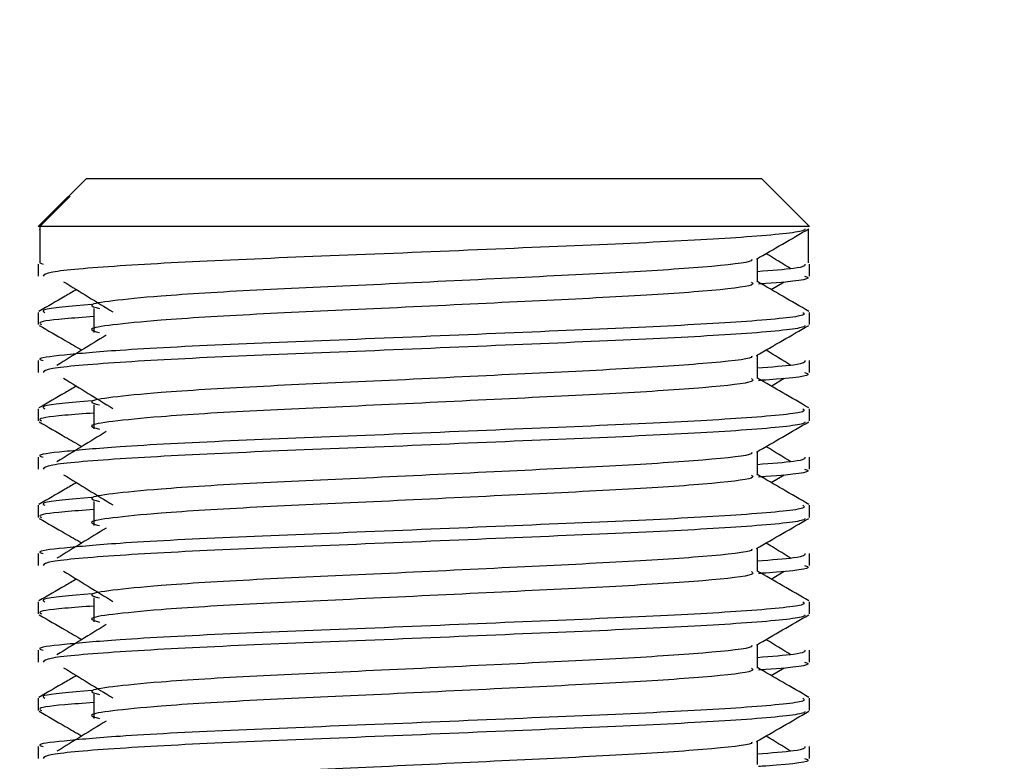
# Model space of a CAD drawing. Header units: millimetres. Extents: x 0 to 420, y 0 to 299.
# Tile 66 of 72: x 335.79 to 338.95, y 170.08 to 172.46. Entities that reach past the tile are written whole.
import ezdxf

# ---------------------------------------------------------------- set-up
doc = ezdxf.new("R2010")
doc.units = ezdxf.units.MM
doc.layers.add('QUOTE', color=174, linetype='Continuous')
doc.styles.add('SLDTEXTSTYLE3', font='TXT', dxfattribs={"width": 0.75})
doc.dimstyles.new('SLDDIMSTYLE0', dxfattribs={"dimtxt": 3, "dimasz": 3, "dimexe": 0, "dimexo": 0.0625, "dimgap": 0.75, "dimtad": 1, "dimlfac": 6.46054, "dimrnd": 1e-09, "dimzin": 12, "dimdsep": 46, "dimtxsty": 'SLDTEXTSTYLE3', "dimsah": 1, "dimcen": 0.09, "dimadec": 0, "dimazin": 3, "dimtfac": 1, "dimtdec": 3, "dimtofl": 0, "dimtmove": 0, "dimatfit": 3, "dimfxl": 0, "dimfrac": 2, "dimtolj": 1, "dimtzin": 12, "dimarcsym": 0})

# ---------------------------------------------------------------- blocks, each defined once
blk = doc.blocks.new('_D_2')
at = {"layer": 'QUOTE'}
for p, q in [((329.0264, 282.4821), (367.0436, 282.4821)), ((365.0436, 141.7664), (365.0436, 282.4821)), ((348.3068, 141.7664), (367.0436, 141.7664))]:
    blk.add_line(p, q, dxfattribs=at)
for points in [[(365.0436, 282.4821), (364.5436, 279.4821), (365.5436, 279.4821)], [(365.0436, 141.7664), (365.5436, 144.7664), (364.5436, 144.7664)]]:
    blk.add_solid(points, dxfattribs=at)
at = {"layer": 'QUOTE', "insert": (361.1764, 207.1367), "char_height": 3, "attachment_point": 1, "rotation": 90, "style": 'SLDTEXTSTYLE3'}
blk.add_mtext('909,1', dxfattribs=at)

msp = doc.modelspace()

# ---------------------------------------------------------------- linework, layer by layer
at = {"color": 7, "linetype": 'Continuous', "lineweight": 25}
for p, q in [((336.004, 171.9496), (335.9449, 171.8904)), ((336.004, 171.9496), (337.1815, 171.9496)), ((337.1815, 171.9496), (338.171, 171.9496)), ((338.3258, 171.7948), (338.171, 171.9496)), ((335.9448, 171.8904), (335.8492, 171.7948)), ((335.8539, 171.7948), (335.9517, 171.8929)), ((335.9449, 171.8904), (335.9517, 171.8929)), ((335.8539, 171.7948), (335.8492, 171.7948)), ((335.8522, 171.7876), (335.8539, 171.7866)), ((335.8539, 171.7948), (335.8539, 171.6787)), ((338.3258, 171.7948), (335.8539, 171.7948)), ((338.3211, 171.7866), (338.3211, 171.6787)), ((338.1582, 171.6168), (338.1582, 171.6923)), ((335.8492, 171.6745), (335.8492, 171.6359)), ((335.8539, 171.6787), (335.8647, 171.6745)), ((338.3258, 171.6359), (338.3258, 171.6745)), ((338.2029, 171.5926), (338.2443, 171.6179)), ((336.0275, 171.5325), (336.0275, 171.4551)), ((335.8492, 171.5197), (335.8492, 171.4811)), ((338.3258, 171.4811), (338.3258, 171.5197)), ((338.1582, 171.3072), (338.1582, 171.3827)), ((335.8492, 171.365), (335.8492, 171.3264)), ((338.3258, 171.3264), (338.3258, 171.365)), ((338.2029, 171.283), (338.2443, 171.3084)), ((335.8492, 171.2101), (335.8492, 171.1715)), ((336.0275, 171.2229), (336.0275, 171.1455)), ((338.3258, 171.1715), (338.3258, 171.2101)), ((335.8492, 171.0554), (335.8492, 171.0168)), ((338.1582, 170.9976), (338.1582, 171.0731)), ((338.3258, 171.0168), (338.3258, 171.0554)), ((338.2029, 170.9734), (338.2443, 170.9988)), ((335.8492, 170.9006), (335.8492, 170.862)), ((336.0275, 170.9134), (336.0275, 170.836)), ((338.3258, 170.862), (338.3258, 170.9006)), ((335.8492, 170.7458), (335.8492, 170.7072)), ((338.1582, 170.6881), (338.1582, 170.7635)), ((338.3258, 170.7072), (338.3258, 170.7458)), ((338.2029, 170.6638), (338.2443, 170.6892)), ((335.8492, 170.591), (335.8492, 170.5524)), ((336.0275, 170.6038), (336.0275, 170.5264)), ((338.3258, 170.5524), (338.3258, 170.591)), ((338.1582, 170.3785), (338.1582, 170.454)), ((335.8492, 170.4362), (335.8492, 170.3977)), ((338.3258, 170.3977), (338.3258, 170.4362)), ((338.2029, 170.3543), (338.2443, 170.3796)), ((336.0275, 170.2942), (336.0275, 170.2168)), ((335.8492, 170.2814), (335.8492, 170.2428)), ((338.3258, 170.2428), (338.3258, 170.2814)), ((338.1582, 170.0689), (338.1582, 170.1444)), ((335.8492, 170.1267), (335.8492, 170.0881)), ((338.3258, 170.0881), (338.3258, 170.1267))]:
    msp.add_line(p, q, dxfattribs=at)
for points, knots in [([(338.311, 171.7873), (338.3101, 171.7854), (338.3061, 171.7774), (338.1461, 171.7614), (337.8189, 171.7433), (337.3796, 171.7253), (336.9019, 171.7049), (336.4477, 171.6878), (336.0903, 171.6686), (335.8748, 171.6503), (335.8681, 171.6402), (335.8653, 171.6359)], [0, 0, 0, 0, 0.0399117, 0.1661575, 0.2890582, 0.4118359, 0.5381002, 0.6595169, 0.7839817, 0.9096926, 1, 1, 1, 1]), ([(338.1549, 171.6903), (338.1829, 171.7065), (338.2389, 171.7389), (338.2949, 171.7714), (338.3229, 171.7876)], [0, 0, 0, 0, 0.499936, 1, 1, 1, 1]), ([(338.1392, 171.6901), (338.1405, 171.6883), (338.1462, 171.6806), (338.0004, 171.6646), (337.7205, 171.6466), (337.34, 171.6286), (336.9267, 171.6081), (336.5354, 171.591), (336.2462, 171.5734), (336.0795, 171.5566), (336.0017, 171.5443), (336.032, 171.5359), (336.0455, 171.5322)], [0, 0, 0, 0, 0.035107, 0.156135, 0.273953, 0.391653, 0.512699, 0.629093, 0.748412, 0.840135, 0.92875, 1, 1, 1, 1]), ([(338.2657, 171.6593), (338.2394, 171.6755), (338.2128, 171.6918), (338.1861, 171.7081), (338.1859, 171.7083)], [0, 0, 0, 0, 0.989832, 1, 1, 1, 1]), ([(338.3103, 171.6745), (338.311, 171.6699), (338.3122, 171.6621), (338.203, 171.6536), (338.1582, 171.6501)], [0, 0, 0, 0, 0.590683, 1, 1, 1, 1]), ([(338.3235, 171.5228), (338.2955, 171.539), (338.2404, 171.5709), (338.1853, 171.6027), (338.1582, 171.6184)], [0, 0, 0, 0, 0.508368, 1, 1, 1, 1]), ([(338.3097, 171.6359), (338.3143, 171.6345), (338.3374, 171.6271), (338.2778, 171.6178), (338.1697, 171.6109), (338.1616, 171.6104)], [0, 0, 0, 0, 0.18373, 0.938556, 1, 1, 1, 1]), ([(335.9721, 171.5926), (335.9599, 171.5855), (335.9198, 171.5622), (335.8796, 171.539), (335.8516, 171.5228)], [0, 0, 0, 0, 0.3033381, 1, 1, 1, 1]), ([(335.9307, 171.6179), (335.9571, 171.6018), (336.0099, 171.5695), (336.0625, 171.5371), (336.0889, 171.521)], [0, 0, 0, 0, 0.500011, 1, 1, 1, 1]), ([(338.1397, 171.6166), (338.1431, 171.6136), (338.1533, 171.6046), (338.0026, 171.5873), (337.72, 171.5692), (337.3401, 171.5512), (336.9267, 171.5308), (336.5354, 171.5136), (336.2462, 171.4961), (336.0795, 171.4793), (336.0017, 171.4669), (336.032, 171.4586), (336.0455, 171.4548)], [0, 0, 0, 0, 0.059132, 0.177163, 0.292064, 0.406849, 0.524898, 0.638409, 0.754774, 0.844226, 0.930647, 1, 1, 1, 1]), ([(336.0206, 171.5451), (335.9536, 171.5394), (335.8506, 171.5306), (335.8655, 171.5225), (335.8707, 171.5197)], [0, 0, 0, 0, 0.651043, 1, 1, 1, 1]), ([(338.3044, 171.5197), (338.3082, 171.5167), (338.3198, 171.5078), (338.1457, 171.4905), (337.819, 171.4725), (337.3797, 171.4544), (336.9014, 171.434), (336.4494, 171.4169), (336.1133, 171.3993), (335.9251, 171.3825), (335.8391, 171.3724), (335.8599, 171.3664), (335.8647, 171.365)], [0, 0, 0, 0, 0.061077, 0.184512, 0.304677, 0.424721, 0.548174, 0.666888, 0.788581, 0.882129, 0.97251, 1, 1, 1, 1]), ([(336.0275, 171.5061), (335.9945, 171.5037), (335.8934, 171.4963), (335.8451, 171.4885), (335.8568, 171.4825), (335.8595, 171.4811)], [0, 0, 0, 0, 0.270543, 0.831179, 1, 1, 1, 1]), ([(335.8522, 171.478), (335.8802, 171.4618), (335.9258, 171.4354), (335.9715, 171.4089), (335.9892, 171.3987)], [0, 0, 0, 0, 0.61317, 1, 1, 1, 1]), ([(338.311, 171.4778), (338.3101, 171.4759), (338.3061, 171.4679), (338.1461, 171.4518), (337.8189, 171.4338), (337.3796, 171.4157), (336.9019, 171.3953), (336.4477, 171.3782), (336.0903, 171.359), (335.8748, 171.3408), (335.8681, 171.3306), (335.8653, 171.3264)], [0, 0, 0, 0, 0.039912, 0.166158, 0.289058, 0.411836, 0.5381, 0.659517, 0.783982, 0.909693, 1, 1, 1, 1]), ([(338.1549, 171.3808), (338.1829, 171.397), (338.2389, 171.4294), (338.2949, 171.4618), (338.3229, 171.478)], [0, 0, 0, 0, 0.499936, 1, 1, 1, 1]), ([(336.0675, 171.4467), (336.0411, 171.4305), (335.9883, 171.3982), (335.9357, 171.3659), (335.9093, 171.3497)], [0, 0, 0, 0, 0.49999, 1, 1, 1, 1]), ([(338.2657, 171.3497), (338.2394, 171.3659), (338.2128, 171.3822), (338.1861, 171.3985), (338.1859, 171.3987)], [0, 0, 0, 0, 0.989832, 1, 1, 1, 1]), ([(338.1392, 171.3805), (338.1405, 171.3788), (338.1462, 171.371), (338.0004, 171.3551), (337.7205, 171.337), (337.34, 171.319), (336.9267, 171.2986), (336.5354, 171.2814), (336.2462, 171.2639), (336.0795, 171.2471), (336.0017, 171.2347), (336.032, 171.2264), (336.0455, 171.2226)], [0, 0, 0, 0, 0.035107, 0.156135, 0.273953, 0.391653, 0.512699, 0.629093, 0.748412, 0.840135, 0.92875, 1, 1, 1, 1]), ([(338.3103, 171.365), (338.311, 171.3603), (338.3122, 171.3525), (338.203, 171.344), (338.1582, 171.3405)], [0, 0, 0, 0, 0.590683, 1, 1, 1, 1]), ([(335.9307, 171.3084), (335.9571, 171.2922), (336.0099, 171.2599), (336.0625, 171.2276), (336.0889, 171.2114)], [0, 0, 0, 0, 0.500011, 1, 1, 1, 1]), ([(338.1397, 171.307), (338.1431, 171.304), (338.1533, 171.295), (338.0026, 171.2777), (337.72, 171.2596), (337.3401, 171.2416), (336.9267, 171.2212), (336.5354, 171.2041), (336.2462, 171.1865), (336.0795, 171.1697), (336.0017, 171.1573), (336.032, 171.149), (336.0455, 171.1453)], [0, 0, 0, 0, 0.059132, 0.177163, 0.292064, 0.406849, 0.524898, 0.638409, 0.754774, 0.844226, 0.930647, 1, 1, 1, 1]), ([(338.3235, 171.2132), (338.2955, 171.2294), (338.2404, 171.2613), (338.1853, 171.2932), (338.1582, 171.3088)], [0, 0, 0, 0, 0.508368, 1, 1, 1, 1]), ([(338.3097, 171.3264), (338.3143, 171.3249), (338.3374, 171.3175), (338.2778, 171.3083), (338.1697, 171.3014), (338.1616, 171.3008)], [0, 0, 0, 0, 0.18373, 0.938556, 1, 1, 1, 1]), ([(335.9721, 171.283), (335.9599, 171.2759), (335.9198, 171.2527), (335.8796, 171.2294), (335.8516, 171.2132)], [0, 0, 0, 0, 0.303338, 1, 1, 1, 1]), ([(338.3044, 171.2101), (338.3082, 171.2072), (338.3198, 171.1982), (338.1457, 171.181), (337.819, 171.1629), (337.3797, 171.1449), (336.9014, 171.1244), (336.4494, 171.1073), (336.1133, 171.0897), (335.9251, 171.0729), (335.8391, 171.0628), (335.8599, 171.0568), (335.8647, 171.0554)], [0, 0, 0, 0, 0.0610772, 0.1845123, 0.3046768, 0.4247211, 0.5481742, 0.6668878, 0.7885815, 0.8821287, 0.9725098, 1, 1, 1, 1]), ([(336.0206, 171.2355), (335.9536, 171.2298), (335.8506, 171.221), (335.8655, 171.2129), (335.8707, 171.2101)], [0, 0, 0, 0, 0.651043, 1, 1, 1, 1]), ([(336.0275, 171.1965), (335.9945, 171.1941), (335.8934, 171.1867), (335.8451, 171.1789), (335.8568, 171.1729), (335.8595, 171.1715)], [0, 0, 0, 0, 0.270543, 0.831179, 1, 1, 1, 1]), ([(335.8522, 171.1684), (335.8802, 171.1522), (335.9258, 171.1258), (335.9715, 171.0993), (335.9892, 171.0891)], [0, 0, 0, 0, 0.61317, 1, 1, 1, 1]), ([(338.311, 171.1682), (338.3101, 171.1663), (338.3061, 171.1583), (338.1461, 171.1422), (337.8189, 171.1242), (337.3796, 171.1062), (336.9019, 171.0857), (336.4477, 171.0686), (336.0903, 171.0495), (335.8748, 171.0312), (335.8681, 171.021), (335.8653, 171.0168)], [0, 0, 0, 0, 0.039912, 0.166158, 0.289058, 0.411836, 0.5381, 0.659517, 0.783982, 0.909693, 1, 1, 1, 1]), ([(338.1549, 171.0712), (338.1829, 171.0874), (338.2389, 171.1198), (338.2949, 171.1522), (338.3229, 171.1684)], [0, 0, 0, 0, 0.499936, 1, 1, 1, 1]), ([(336.0675, 171.1371), (336.0411, 171.1209), (335.9883, 171.0886), (335.9357, 171.0563), (335.9093, 171.0402)], [0, 0, 0, 0, 0.49999, 1, 1, 1, 1]), ([(338.2657, 171.0402), (338.2394, 171.0563), (338.2128, 171.0726), (338.1861, 171.089), (338.1859, 171.0891)], [0, 0, 0, 0, 0.989832, 1, 1, 1, 1]), ([(338.1392, 171.0709), (338.1405, 171.0692), (338.1462, 171.0614), (338.0004, 171.0455), (337.7205, 171.0275), (337.34, 171.0094), (336.9267, 170.989), (336.5354, 170.9719), (336.2462, 170.9543), (336.0795, 170.9375), (336.0017, 170.9251), (336.032, 170.9168), (336.0455, 170.9131)], [0, 0, 0, 0, 0.035107, 0.156135, 0.273953, 0.391653, 0.512699, 0.629093, 0.748412, 0.840135, 0.92875, 1, 1, 1, 1]), ([(338.3103, 171.0554), (338.311, 171.0508), (338.3122, 171.0429), (338.203, 171.0344), (338.1582, 171.031)], [0, 0, 0, 0, 0.590683, 1, 1, 1, 1]), ([(335.9307, 170.9988), (335.9571, 170.9826), (336.0099, 170.9503), (336.0625, 170.918), (336.0889, 170.9018)], [0, 0, 0, 0, 0.5000113, 1, 1, 1, 1]), ([(338.1397, 170.9974), (338.1431, 170.9944), (338.1533, 170.9854), (338.0026, 170.9681), (337.72, 170.9501), (337.3401, 170.932), (336.9267, 170.9116), (336.5354, 170.8945), (336.2462, 170.8769), (336.0795, 170.8601), (336.0017, 170.8477), (336.032, 170.8394), (336.0455, 170.8357)], [0, 0, 0, 0, 0.059132, 0.177163, 0.292064, 0.406849, 0.524898, 0.638409, 0.754774, 0.844226, 0.930647, 1, 1, 1, 1]), ([(338.3235, 170.9036), (338.2955, 170.9198), (338.2404, 170.9517), (338.1853, 170.9836), (338.1582, 170.9993)], [0, 0, 0, 0, 0.508368, 1, 1, 1, 1]), ([(338.3097, 171.0168), (338.3143, 171.0153), (338.3374, 171.0079), (338.2778, 170.9987), (338.1697, 170.9918), (338.1616, 170.9913)], [0, 0, 0, 0, 0.18373, 0.938556, 1, 1, 1, 1]), ([(335.9721, 170.9734), (335.9599, 170.9664), (335.9198, 170.9431), (335.8796, 170.9198), (335.8516, 170.9036)], [0, 0, 0, 0, 0.303338, 1, 1, 1, 1]), ([(336.0206, 170.9259), (335.9536, 170.9202), (335.8506, 170.9115), (335.8655, 170.9034), (335.8707, 170.9006)], [0, 0, 0, 0, 0.651043, 1, 1, 1, 1]), ([(338.3044, 170.9006), (338.3082, 170.8976), (338.3198, 170.8886), (338.1457, 170.8714), (337.819, 170.8533), (337.3797, 170.8353), (336.9014, 170.8149), (336.4494, 170.7977), (336.1133, 170.7802), (335.9251, 170.7633), (335.8391, 170.7532), (335.8599, 170.7472), (335.8647, 170.7458)], [0, 0, 0, 0, 0.061077, 0.184512, 0.304677, 0.424721, 0.548174, 0.666888, 0.788581, 0.882129, 0.97251, 1, 1, 1, 1]), ([(336.0275, 170.887), (335.9945, 170.8846), (335.8934, 170.8772), (335.8451, 170.8693), (335.8568, 170.8633), (335.8595, 170.862)], [0, 0, 0, 0, 0.270543, 0.831179, 1, 1, 1, 1]), ([(335.8522, 170.8588), (335.8802, 170.8426), (335.9258, 170.8162), (335.9715, 170.7898), (335.9892, 170.7795)], [0, 0, 0, 0, 0.61317, 1, 1, 1, 1]), ([(338.311, 170.8586), (338.3101, 170.8567), (338.3061, 170.8487), (338.1461, 170.8327), (337.8189, 170.8146), (337.3796, 170.7966), (336.9019, 170.7762), (336.4477, 170.7591), (336.0903, 170.7399), (335.8748, 170.7216), (335.8681, 170.7115), (335.8653, 170.7072)], [0, 0, 0, 0, 0.039912, 0.166158, 0.289058, 0.411836, 0.5381, 0.659517, 0.783982, 0.909693, 1, 1, 1, 1]), ([(338.1549, 170.7616), (338.1829, 170.7778), (338.2389, 170.8102), (338.2949, 170.8426), (338.3229, 170.8588)], [0, 0, 0, 0, 0.499936, 1, 1, 1, 1]), ([(336.0675, 170.8275), (336.0411, 170.8114), (335.9883, 170.779), (335.9357, 170.7467), (335.9093, 170.7306)], [0, 0, 0, 0, 0.49999, 1, 1, 1, 1]), ([(338.2657, 170.7306), (338.2394, 170.7467), (338.2128, 170.7631), (338.1861, 170.7794), (338.1859, 170.7795)], [0, 0, 0, 0, 0.989832, 1, 1, 1, 1]), ([(338.1392, 170.7614), (338.1405, 170.7596), (338.1462, 170.7518), (338.0004, 170.7359), (337.7205, 170.7179), (337.34, 170.6999), (336.9267, 170.6794), (336.5354, 170.6623), (336.2462, 170.6447), (336.0795, 170.6279), (336.0017, 170.6156), (336.032, 170.6072), (336.0455, 170.6035)], [0, 0, 0, 0, 0.035107, 0.156135, 0.273953, 0.391653, 0.512699, 0.629093, 0.748412, 0.840135, 0.92875, 1, 1, 1, 1]), ([(338.3103, 170.7458), (338.311, 170.7412), (338.3122, 170.7334), (338.203, 170.7249), (338.1582, 170.7214)], [0, 0, 0, 0, 0.590683, 1, 1, 1, 1]), ([(338.3097, 170.7072), (338.3143, 170.7058), (338.3374, 170.6984), (338.2778, 170.6891), (338.1697, 170.6822), (338.1616, 170.6817)], [0, 0, 0, 0, 0.18373, 0.938556, 1, 1, 1, 1]), ([(335.9307, 170.6892), (335.9571, 170.6731), (336.0099, 170.6407), (336.0625, 170.6084), (336.0889, 170.5923)], [0, 0, 0, 0, 0.500011, 1, 1, 1, 1]), ([(338.1397, 170.6878), (338.1431, 170.6848), (338.1533, 170.6758), (338.0026, 170.6586), (337.72, 170.6405), (337.3401, 170.6225), (336.9267, 170.602), (336.5354, 170.5849), (336.2462, 170.5673), (336.0795, 170.5505), (336.0017, 170.5382), (336.032, 170.5298), (336.0455, 170.5261)], [0, 0, 0, 0, 0.059132, 0.177163, 0.292064, 0.406849, 0.524898, 0.638409, 0.754774, 0.844226, 0.930647, 1, 1, 1, 1]), ([(338.3235, 170.5941), (338.2955, 170.6103), (338.2404, 170.6421), (338.1853, 170.674), (338.1582, 170.6897)], [0, 0, 0, 0, 0.508368, 1, 1, 1, 1]), ([(335.9721, 170.6638), (335.9599, 170.6568), (335.9198, 170.6335), (335.8796, 170.6103), (335.8516, 170.5941)], [0, 0, 0, 0, 0.303338, 1, 1, 1, 1]), ([(336.0206, 170.6163), (335.9536, 170.6106), (335.8506, 170.6019), (335.8655, 170.5938), (335.8707, 170.591)], [0, 0, 0, 0, 0.651043, 1, 1, 1, 1]), ([(338.3044, 170.591), (338.3082, 170.588), (338.3198, 170.5791), (338.1457, 170.5618), (337.819, 170.5437), (337.3797, 170.5257), (336.9014, 170.5053), (336.4494, 170.4882), (336.1133, 170.4706), (335.9251, 170.4538), (335.8391, 170.4437), (335.8599, 170.4376), (335.8647, 170.4362)], [0, 0, 0, 0, 0.061077, 0.184512, 0.304677, 0.424721, 0.548174, 0.666888, 0.788581, 0.882129, 0.97251, 1, 1, 1, 1]), ([(336.0275, 170.5774), (335.9945, 170.575), (335.8934, 170.5676), (335.8451, 170.5597), (335.8568, 170.5538), (335.8595, 170.5524)], [0, 0, 0, 0, 0.270543, 0.831179, 1, 1, 1, 1]), ([(335.8522, 170.5493), (335.8802, 170.5331), (335.9258, 170.5066), (335.9715, 170.4802), (335.9892, 170.47)], [0, 0, 0, 0, 0.61317, 1, 1, 1, 1]), ([(338.311, 170.5491), (338.3101, 170.5471), (338.3061, 170.5391), (338.1461, 170.5231), (337.8189, 170.5051), (337.3796, 170.487), (336.9019, 170.4666), (336.4477, 170.4495), (336.0903, 170.4303), (335.8748, 170.4121), (335.8681, 170.4019), (335.8653, 170.3977)], [0, 0, 0, 0, 0.0399117, 0.1661575, 0.2890582, 0.4118359, 0.5381002, 0.6595169, 0.7839817, 0.9096926, 1, 1, 1, 1]), ([(338.1549, 170.452), (338.1829, 170.4682), (338.2389, 170.5007), (338.2949, 170.5331), (338.3229, 170.5493)], [0, 0, 0, 0, 0.499936, 1, 1, 1, 1]), ([(336.0675, 170.518), (336.0411, 170.5018), (335.9883, 170.4695), (335.9357, 170.4372), (335.9093, 170.421)], [0, 0, 0, 0, 0.49999, 1, 1, 1, 1]), ([(338.1392, 170.4518), (338.1405, 170.4501), (338.1462, 170.4423), (338.0004, 170.4263), (337.7205, 170.4083), (337.34, 170.3903), (336.9267, 170.3699), (336.5354, 170.3527), (336.2462, 170.3352), (336.0795, 170.3184), (336.0017, 170.306), (336.032, 170.2976), (336.0455, 170.2939)], [0, 0, 0, 0, 0.035107, 0.156135, 0.273953, 0.391653, 0.512699, 0.629093, 0.748412, 0.840135, 0.92875, 1, 1, 1, 1]), ([(338.2657, 170.421), (338.2394, 170.4372), (338.2128, 170.4535), (338.1861, 170.4698), (338.1859, 170.47)], [0, 0, 0, 0, 0.989832, 1, 1, 1, 1]), ([(338.3103, 170.4362), (338.311, 170.4316), (338.3122, 170.4238), (338.203, 170.4153), (338.1582, 170.4118)], [0, 0, 0, 0, 0.590683, 1, 1, 1, 1]), ([(338.3097, 170.3977), (338.3143, 170.3962), (338.3374, 170.3888), (338.2778, 170.3796), (338.1697, 170.3726), (338.1616, 170.3721)], [0, 0, 0, 0, 0.18373, 0.938556, 1, 1, 1, 1]), ([(335.9721, 170.3543), (335.9599, 170.3472), (335.9198, 170.324), (335.8796, 170.3007), (335.8516, 170.2845)], [0, 0, 0, 0, 0.3033381, 1, 1, 1, 1]), ([(335.9307, 170.3796), (335.9571, 170.3635), (336.0099, 170.3312), (336.0625, 170.2988), (336.0889, 170.2827)], [0, 0, 0, 0, 0.500011, 1, 1, 1, 1]), ([(338.1397, 170.3783), (338.1431, 170.3753), (338.1533, 170.3663), (338.0026, 170.349), (337.72, 170.3309), (337.3401, 170.3129), (336.9267, 170.2925), (336.5354, 170.2753), (336.2462, 170.2578), (336.0795, 170.241), (336.0017, 170.2286), (336.032, 170.2203), (336.0455, 170.2166)], [0, 0, 0, 0, 0.059132, 0.1771634, 0.2920638, 0.4068492, 0.5248979, 0.6384095, 0.7547738, 0.8442256, 0.9306466, 1, 1, 1, 1]), ([(338.3235, 170.2845), (338.2955, 170.3007), (338.2404, 170.3326), (338.1853, 170.3644), (338.1582, 170.3801)], [0, 0, 0, 0, 0.508368, 1, 1, 1, 1]), ([(336.0206, 170.3068), (335.9536, 170.3011), (335.8506, 170.2923), (335.8655, 170.2842), (335.8707, 170.2814)], [0, 0, 0, 0, 0.651043, 1, 1, 1, 1]), ([(338.3044, 170.2814), (338.3082, 170.2784), (338.3198, 170.2695), (338.1457, 170.2522), (337.819, 170.2342), (337.3797, 170.2162), (336.9014, 170.1957), (336.4494, 170.1786), (336.1133, 170.161), (335.9251, 170.1442), (335.8391, 170.1341), (335.8599, 170.1281), (335.8647, 170.1267)], [0, 0, 0, 0, 0.061077, 0.184512, 0.304677, 0.424721, 0.548174, 0.666888, 0.788581, 0.882129, 0.97251, 1, 1, 1, 1]), ([(336.0275, 170.2678), (335.9945, 170.2654), (335.8934, 170.258), (335.8451, 170.2502), (335.8568, 170.2442), (335.8595, 170.2428)], [0, 0, 0, 0, 0.270543, 0.831179, 1, 1, 1, 1]), ([(335.8522, 170.2397), (335.8802, 170.2235), (335.9258, 170.1971), (335.9715, 170.1706), (335.9892, 170.1604)], [0, 0, 0, 0, 0.61317, 1, 1, 1, 1]), ([(338.311, 170.2395), (338.3101, 170.2376), (338.3061, 170.2296), (338.1461, 170.2135), (337.8189, 170.1955), (337.3796, 170.1775), (336.9019, 170.157), (336.4477, 170.1399), (336.0903, 170.1208), (335.8748, 170.1025), (335.8681, 170.0923), (335.8653, 170.0881)], [0, 0, 0, 0, 0.039912, 0.166158, 0.289058, 0.411836, 0.5381, 0.659517, 0.783982, 0.909693, 1, 1, 1, 1]), ([(338.1549, 170.1425), (338.1829, 170.1587), (338.2389, 170.1911), (338.2949, 170.2235), (338.3229, 170.2397)], [0, 0, 0, 0, 0.499936, 1, 1, 1, 1]), ([(336.0675, 170.2084), (336.0411, 170.1922), (335.9883, 170.1599), (335.9357, 170.1276), (335.9093, 170.1114)], [0, 0, 0, 0, 0.49999, 1, 1, 1, 1]), ([(338.1392, 170.1422), (338.1405, 170.1405), (338.1462, 170.1327), (338.0004, 170.1168), (337.7205, 170.0987), (337.34, 170.0807), (336.9267, 170.0603), (336.5354, 170.0432), (336.2462, 170.0256), (336.0795, 170.0088), (336.0017, 169.9964), (336.032, 169.9881), (336.0455, 169.9844)], [0, 0, 0, 0, 0.035107, 0.156135, 0.273953, 0.391653, 0.512699, 0.629093, 0.748412, 0.840135, 0.92875, 1, 1, 1, 1]), ([(338.2657, 170.1114), (338.2394, 170.1276), (338.2128, 170.1439), (338.1861, 170.1602), (338.1859, 170.1604)], [0, 0, 0, 0, 0.989832, 1, 1, 1, 1]), ([(338.3103, 170.1267), (338.311, 170.1221), (338.3122, 170.1142), (338.203, 170.1057), (338.1582, 170.1022)], [0, 0, 0, 0, 0.590683, 1, 1, 1, 1]), ([(338.3097, 170.0881), (338.3143, 170.0866), (338.3374, 170.0792), (338.2778, 170.07), (338.1697, 170.0631), (338.1616, 170.0625)], [0, 0, 0, 0, 0.18373, 0.938556, 1, 1, 1, 1])]:
    msp.add_open_spline(points, degree=3, knots=knots, dxfattribs=at)

# ---------------------------------------------------------------- dimensions: what is measured, and where the dimension line sits
at = {"layer": 'QUOTE'}
dim = msp.add_linear_dim(base=(365.0436, 282.4821), p1=(346.3068, 141.7664), p2=(327.0264, 282.4821), angle=90, dimstyle='SLDDIMSTYLE0', dxfattribs=at)
dim.commit()
dim.dimension.update_dxf_attribs({"geometry": '_D_2', "text_midpoint": (365.0436, 212.1242), "dimtype": 160})

doc.saveas('drawing.dxf')
